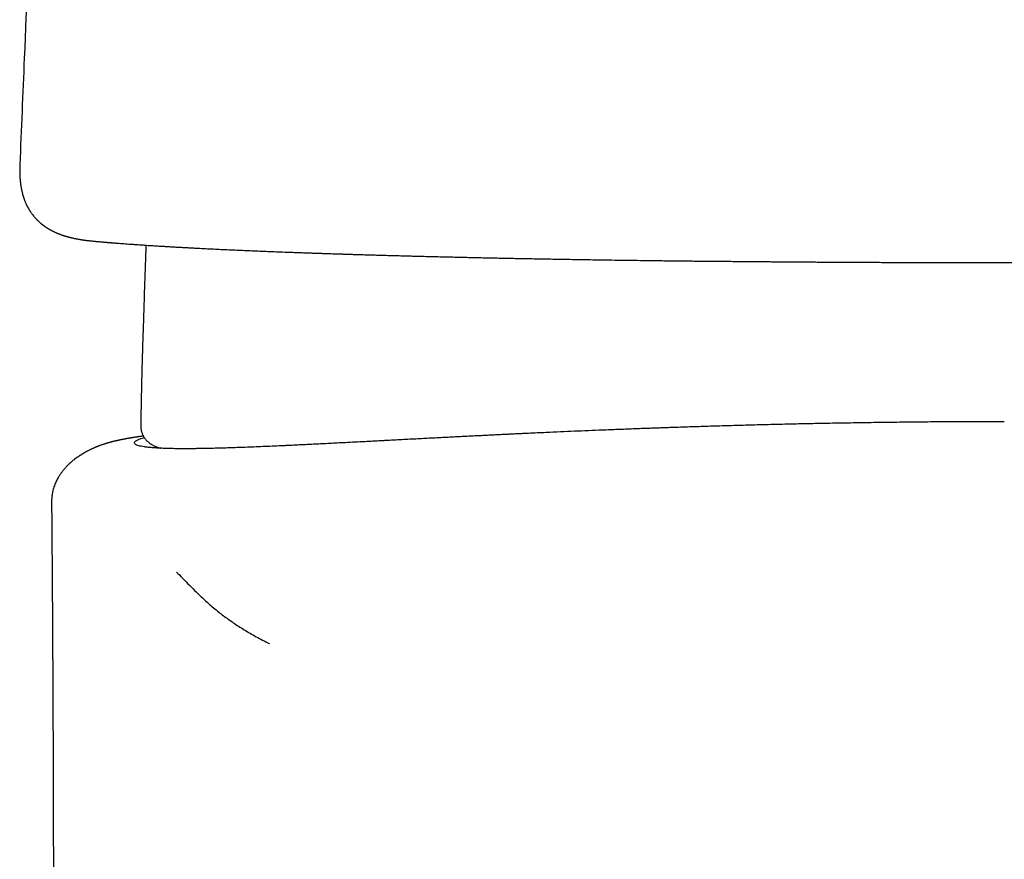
# Model space of a CAD drawing. Header units: millimetres. Extents: x 8 to 663, y 12 to 489.
# Tile 29 of 44: x 321 to 346, y 426 to 447. Entities that reach past the tile are written whole.
import ezdxf

# ---------------------------------------------------------------- set-up
doc = ezdxf.new("R2010")
doc.units = ezdxf.units.MM

msp = doc.modelspace()

# ---------------------------------------------------------------- linework, layer by layer
at = {"color": 7, "linetype": 'Continuous', "lineweight": 30}
msp.add_line((321.136, 443.188), (321.136, 443.186), dxfattribs=at)
for points, knots in [([(321.988, 461.725), (321.926, 460.498), (321.797, 457.921), (321.61, 453.993), (321.425, 449.941), (321.267, 446.339), (321.174, 444.088), (321.137, 443.188)], [0, 0, 0, 0, 0.19859, 0.417164, 0.635736, 0.854306, 1, 1, 1, 1]), ([(321.136, 443.188), (321.136, 443.178), (321.135, 443.159), (321.135, 443.133), (321.134, 443.11), (321.134, 443.091), (321.134, 443.075), (321.133, 443.058), (321.133, 443.039), (321.134, 443.019), (321.134, 442.997), (321.134, 442.971), (321.135, 442.942), (321.137, 442.912), (321.138, 442.883), (321.14, 442.854), (321.142, 442.825), (321.144, 442.797), (321.147, 442.775), (321.148, 442.759), (321.15, 442.747), (321.151, 442.734), (321.153, 442.72), (321.155, 442.704), (321.157, 442.688), (321.16, 442.668), (321.164, 442.644), (321.169, 442.613), (321.175, 442.581), (321.181, 442.552), (321.187, 442.524), (321.194, 442.494), (321.201, 442.466), (321.206, 442.445), (321.21, 442.432), (321.214, 442.42), (321.217, 442.408), (321.22, 442.398), (321.223, 442.387), (321.227, 442.376), (321.23, 442.365), (321.235, 442.351), (321.239, 442.338), (321.245, 442.323), (321.251, 442.306), (321.259, 442.283), (321.269, 442.258), (321.28, 442.231), (321.291, 442.207), (321.301, 442.185), (321.312, 442.163), (321.321, 442.145), (321.328, 442.131), (321.334, 442.12), (321.339, 442.11), (321.344, 442.101), (321.349, 442.093), (321.353, 442.085), (321.359, 442.075), (321.365, 442.064), (321.372, 442.052), (321.38, 442.04), (321.388, 442.028), (321.395, 442.016), (321.407, 441.998), (321.425, 441.972), (321.451, 441.936), (321.48, 441.899), (321.509, 441.863), (321.537, 441.832), (321.558, 441.81), (321.572, 441.796), (321.583, 441.785), (321.594, 441.774), (321.607, 441.762), (321.62, 441.75), (321.631, 441.739), (321.642, 441.73), (321.651, 441.722), (321.661, 441.713), (321.671, 441.705), (321.68, 441.698), (321.689, 441.691), (321.696, 441.685), (321.702, 441.68), (321.709, 441.675), (321.715, 441.67), (321.723, 441.664), (321.732, 441.657), (321.743, 441.648), (321.757, 441.638), (321.771, 441.629), (321.784, 441.62), (321.795, 441.612), (321.806, 441.605), (321.816, 441.599), (321.824, 441.594), (321.831, 441.589), (321.838, 441.584), (321.847, 441.579), (321.857, 441.573), (321.868, 441.566), (321.881, 441.558), (321.896, 441.55), (321.91, 441.542), (321.924, 441.535), (321.937, 441.528), (321.952, 441.52), (321.966, 441.512), (321.98, 441.505), (321.992, 441.5), (322.003, 441.494), (322.014, 441.489), (322.029, 441.482), (322.047, 441.474), (322.068, 441.465), (322.088, 441.457), (322.107, 441.449), (322.126, 441.441), (322.147, 441.433), (322.17, 441.424), (322.196, 441.415), (322.222, 441.406), (322.246, 441.398), (322.267, 441.391), (322.288, 441.385), (322.31, 441.378), (322.333, 441.372), (322.355, 441.365), (322.377, 441.359), (322.397, 441.354), (322.415, 441.349), (322.433, 441.345), (322.451, 441.341), (322.473, 441.336), (322.498, 441.33), (322.527, 441.324), (322.559, 441.317), (322.592, 441.311), (322.625, 441.305), (322.656, 441.3), (322.681, 441.296), (322.699, 441.293), (322.713, 441.291), (322.726, 441.289), (322.742, 441.287), (322.76, 441.284), (322.782, 441.281), (322.808, 441.278), (322.836, 441.274), (322.868, 441.27), (322.904, 441.267), (322.929, 441.264), (322.942, 441.263)], [0, 0, 0, 0, 0.008366, 0.015901, 0.022605, 0.028479, 0.033522, 0.038081, 0.044919, 0.051358, 0.057408, 0.065826, 0.07511, 0.084614, 0.093693, 0.102701, 0.112158, 0.12157, 0.129892, 0.133299, 0.137043, 0.141297, 0.146062, 0.151338, 0.156907, 0.161947, 0.171194, 0.180697, 0.19235, 0.202939, 0.210351, 0.220892, 0.233381, 0.238675, 0.243204, 0.247175, 0.251044, 0.254827, 0.258525, 0.262097, 0.266196, 0.270845, 0.275896, 0.280465, 0.28713, 0.294305, 0.304154, 0.314635, 0.323376, 0.331134, 0.339178, 0.347433, 0.351635, 0.355806, 0.359607, 0.362987, 0.365948, 0.369028, 0.372845, 0.376992, 0.381761, 0.386971, 0.391868, 0.396371, 0.400478, 0.414159, 0.428857, 0.44572, 0.461701, 0.476306, 0.488116, 0.492591, 0.497592, 0.503125, 0.509188, 0.515586, 0.521031, 0.525446, 0.529462, 0.534514, 0.538489, 0.542785, 0.546639, 0.549951, 0.552722, 0.554952, 0.557942, 0.561243, 0.56488, 0.569994, 0.575894, 0.582809, 0.587358, 0.59226, 0.596967, 0.6009, 0.604118, 0.606737, 0.609753, 0.613299, 0.617374, 0.621978, 0.626796, 0.633353, 0.63918, 0.644278, 0.649305, 0.654975, 0.661229, 0.666658, 0.671249, 0.675133, 0.679316, 0.684007, 0.691921, 0.700012, 0.707629, 0.714836, 0.721944, 0.728995, 0.73797, 0.747811, 0.757734, 0.766686, 0.773432, 0.780818, 0.788862, 0.797025, 0.805137, 0.812953, 0.820026, 0.826288, 0.832239, 0.838583, 0.845327, 0.854492, 0.864436, 0.875218, 0.886811, 0.898086, 0.908434, 0.917912, 0.922454, 0.926777, 0.930918, 0.935839, 0.941961, 0.949285, 0.95729, 0.966363, 0.976506, 0.987718, 1, 1, 1, 1]), ([(322.941, 441.263), (322.958, 441.261), (322.991, 441.258), (323.039, 441.253), (323.084, 441.249), (323.127, 441.245), (323.166, 441.242), (323.202, 441.239), (323.235, 441.236), (323.264, 441.233), (323.289, 441.231), (323.311, 441.229), (323.329, 441.228), (323.344, 441.226), (323.356, 441.225), (323.366, 441.225), (323.374, 441.224), (323.381, 441.223), (323.394, 441.222), (323.411, 441.221), (323.434, 441.219), (323.461, 441.217), (323.492, 441.214), (323.527, 441.211), (323.566, 441.208), (323.606, 441.205), (323.66, 441.201), (323.727, 441.196), (323.809, 441.19), (323.896, 441.183), (323.986, 441.177), (324.076, 441.171), (324.164, 441.165), (324.25, 441.159), (324.337, 441.153), (324.423, 441.147), (324.505, 441.142), (324.582, 441.137), (324.653, 441.133), (324.72, 441.129), (324.783, 441.125), (324.842, 441.122), (324.895, 441.119), (324.944, 441.116), (324.99, 441.113), (325.036, 441.11), (325.086, 441.108), (325.139, 441.105), (325.195, 441.102), (325.262, 441.098), (325.341, 441.094), (325.434, 441.089), (325.534, 441.083), (325.668, 441.076), (325.834, 441.068), (326.032, 441.058), (326.229, 441.049), (326.426, 441.04), (326.621, 441.031), (326.815, 441.023), (327.01, 441.014), (327.209, 441.006), (327.413, 440.998), (327.623, 440.99), (327.809, 440.982), (327.971, 440.976), (328.107, 440.971), (328.242, 440.966), (328.374, 440.962), (328.501, 440.957), (328.622, 440.953), (328.738, 440.949), (328.85, 440.945), (328.952, 440.942), (329.044, 440.939), (329.128, 440.936), (329.211, 440.934), (329.297, 440.931), (329.388, 440.928), (329.49, 440.925), (329.605, 440.921), (329.732, 440.917), (329.868, 440.913), (330.011, 440.909), (330.163, 440.905), (330.322, 440.9), (330.49, 440.896), (330.653, 440.891), (330.81, 440.887), (330.959, 440.883), (331.109, 440.879), (331.278, 440.875), (331.461, 440.87), (331.659, 440.865), (331.852, 440.861), (332.041, 440.856), (332.225, 440.852), (332.401, 440.848), (332.569, 440.844), (332.728, 440.841), (332.882, 440.837), (333.032, 440.834), (333.188, 440.831), (333.354, 440.828), (333.534, 440.824), (333.717, 440.82), (333.904, 440.817), (334.097, 440.813), (334.295, 440.81), (334.51, 440.806), (334.742, 440.802), (334.991, 440.797), (335.244, 440.793), (335.502, 440.789), (335.763, 440.785), (336.045, 440.781), (336.347, 440.776), (336.671, 440.772), (337.001, 440.768), (337.283, 440.764), (337.515, 440.761), (337.694, 440.759), (337.876, 440.757), (338.059, 440.755), (338.244, 440.753), (338.428, 440.752), (338.615, 440.75), (338.801, 440.748), (338.987, 440.747), (339.166, 440.745), (339.338, 440.744), (339.495, 440.742), (339.637, 440.741), (339.765, 440.74), (339.888, 440.739), (340.006, 440.738), (340.119, 440.737), (340.223, 440.736), (340.322, 440.736), (340.419, 440.735), (340.524, 440.734), (340.636, 440.733), (340.755, 440.732), (340.886, 440.731), (341.028, 440.73), (341.183, 440.729), (341.346, 440.728), (341.518, 440.727), (341.698, 440.726), (341.887, 440.725), (342.079, 440.724), (342.273, 440.723), (342.469, 440.722), (342.673, 440.721), (342.884, 440.72), (343.102, 440.72), (343.327, 440.719), (343.56, 440.718), (343.8, 440.718), (344.048, 440.717), (344.303, 440.716), (344.566, 440.716), (344.831, 440.716), (345.098, 440.716), (345.367, 440.715), (345.642, 440.715), (345.863, 440.715), (345.993, 440.716), (346.029, 440.716)], [0, 0, 0, 0, 0.004922, 0.0095142, 0.0137777, 0.0177135, 0.0213223, 0.0245492, 0.0274621, 0.0300614, 0.0323477, 0.0342095, 0.0357959, 0.0371073, 0.0381439, 0.0389057, 0.0395238, 0.0401976, 0.0409291, 0.0426491, 0.0446224, 0.0468488, 0.0495149, 0.0524709, 0.0557005, 0.0590408, 0.0624497, 0.0687076, 0.0751839, 0.0818788, 0.0887923, 0.0959246, 0.1020354, 0.1082985, 0.1146219, 0.1206516, 0.1263532, 0.1317272, 0.1364941, 0.1409703, 0.1451557, 0.1490505, 0.1526547, 0.1556791, 0.1585282, 0.1615141, 0.1646777, 0.1680193, 0.171539, 0.175237, 0.180613, 0.186327, 0.1923797, 0.1987719, 0.210439, 0.2218776, 0.2330873, 0.2440693, 0.2546896, 0.2650858, 0.2753704, 0.2857626, 0.2962593, 0.306851, 0.31753, 0.3241553, 0.3308175, 0.3374198, 0.3437659, 0.349851, 0.3555742, 0.3610472, 0.3662704, 0.3712445, 0.3752698, 0.3791163, 0.382854, 0.3867768, 0.3909171, 0.3952751, 0.4006907, 0.4064089, 0.4124298, 0.4187539, 0.4253814, 0.4323132, 0.4395497, 0.4470918, 0.4532329, 0.4595638, 0.4659562, 0.4722201, 0.480617, 0.4887685, 0.4966747, 0.5043372, 0.5117592, 0.5189371, 0.5254784, 0.5317975, 0.5378923, 0.5437613, 0.5494031, 0.556286, 0.5631817, 0.5702326, 0.5774376, 0.5847969, 0.5923104, 0.5999783, 0.6091197, 0.618448, 0.6278737, 0.6373888, 0.6469947, 0.6566923, 0.6682413, 0.6799233, 0.6917847, 0.7038475, 0.7101807, 0.7165696, 0.7230147, 0.7295166, 0.736076, 0.7426273, 0.7489814, 0.7557294, 0.7622242, 0.7684653, 0.7744524, 0.7801852, 0.7847679, 0.7891734, 0.7934013, 0.7974515, 0.8013236, 0.8050443, 0.8081359, 0.8114709, 0.8150485, 0.8188675, 0.8229275, 0.8272286, 0.8321952, 0.8374479, 0.8429863, 0.8488098, 0.8549178, 0.8613094, 0.8679838, 0.8743495, 0.8809525, 0.8877941, 0.8948746, 0.9021945, 0.9097541, 0.9175541, 0.9255953, 0.9338785, 0.9424048, 0.9511753, 0.9601915, 0.9689187, 0.9778672, 0.9870384, 0.9964342, 1, 1, 1, 1]), ([(324.326, 441.154), (324.326, 441.137), (324.324, 441.067), (324.32, 440.953), (324.317, 440.845), (324.315, 440.791), (324.314, 440.78)], [0, 0, 0, 0, 0.13462, 0.559823, 0.919648, 1, 1, 1, 1]), ([(346.029, 440.716), (346.127, 440.716), (346.321, 440.716), (346.608, 440.716), (346.887, 440.717), (347.16, 440.717), (347.425, 440.718), (347.683, 440.719), (347.933, 440.72), (348.18, 440.72), (348.423, 440.721), (348.662, 440.722), (348.893, 440.724), (349.117, 440.725), (349.332, 440.726), (349.546, 440.727), (349.757, 440.728), (349.965, 440.73), (350.165, 440.731), (350.355, 440.732), (350.536, 440.734), (350.708, 440.735), (350.866, 440.736), (351.012, 440.737), (351.145, 440.738), (351.271, 440.739), (351.389, 440.741), (351.499, 440.742), (351.6, 440.742), (351.693, 440.743), (351.777, 440.744), (351.856, 440.745), (351.932, 440.746), (352.016, 440.746), (352.112, 440.747), (352.22, 440.749), (352.347, 440.75), (352.492, 440.751), (352.657, 440.753), (352.831, 440.755), (353.005, 440.756), (353.179, 440.758), (353.353, 440.76), (353.533, 440.762), (353.718, 440.764), (353.91, 440.767), (354.107, 440.769), (354.308, 440.771), (354.6, 440.775), (354.978, 440.78), (355.44, 440.787), (355.898, 440.794), (356.354, 440.801), (356.754, 440.808), (357.1, 440.814), (357.394, 440.819), (357.685, 440.825), (357.973, 440.831), (358.255, 440.836), (358.529, 440.842), (358.796, 440.848), (359.054, 440.854), (359.305, 440.859), (359.548, 440.865), (359.783, 440.871), (360.005, 440.876), (360.216, 440.881), (360.416, 440.887), (360.613, 440.892), (360.809, 440.897), (361.017, 440.903), (361.236, 440.909), (361.467, 440.915), (361.701, 440.922), (361.899, 440.928), (362.061, 440.933), (362.184, 440.937), (362.304, 440.94), (362.418, 440.944), (362.526, 440.948), (362.624, 440.951), (362.713, 440.954), (362.792, 440.956), (362.867, 440.959), (362.938, 440.961), (363.006, 440.963), (363.072, 440.966), (363.144, 440.968), (363.222, 440.971), (363.307, 440.974), (363.397, 440.977), (363.492, 440.98), (363.588, 440.984), (363.685, 440.987), (363.783, 440.991), (363.885, 440.995), (363.988, 440.999), (364.091, 441.003), (364.192, 441.007), (364.319, 441.012), (364.471, 441.018), (364.645, 441.025), (364.818, 441.032), (364.99, 441.039), (365.161, 441.047), (365.328, 441.054), (365.494, 441.062), (365.661, 441.069), (365.829, 441.077), (365.999, 441.086), (366.168, 441.094), (366.31, 441.102), (366.425, 441.108), (366.511, 441.112), (366.593, 441.117), (366.671, 441.121), (366.745, 441.125), (366.811, 441.129), (366.871, 441.132), (366.924, 441.135), (366.975, 441.138), (367.023, 441.141), (367.068, 441.143), (367.111, 441.146), (367.156, 441.149), (367.205, 441.152), (367.259, 441.155), (367.316, 441.158), (367.377, 441.162), (367.442, 441.166), (367.511, 441.171), (367.584, 441.175), (367.66, 441.18), (367.739, 441.185), (367.819, 441.191), (367.898, 441.196), (367.984, 441.202), (368.076, 441.209), (368.172, 441.216), (368.263, 441.223), (368.336, 441.228), (368.392, 441.233), (368.433, 441.236), (368.473, 441.239), (368.512, 441.242), (368.548, 441.245), (368.581, 441.248), (368.61, 441.25), (368.636, 441.252), (368.656, 441.254), (368.67, 441.255), (368.68, 441.256), (368.688, 441.257), (368.697, 441.257), (368.706, 441.258), (368.718, 441.259), (368.734, 441.261), (368.753, 441.262), (368.775, 441.264), (368.801, 441.267), (368.831, 441.269), (368.864, 441.272), (368.9, 441.275), (368.939, 441.279), (368.981, 441.283), (369.025, 441.287), (369.072, 441.291), (369.104, 441.295), (369.121, 441.296)], [0, 0, 0, 0, 0.0098095, 0.0193734, 0.0286938, 0.0377725, 0.0466112, 0.0552114, 0.0635743, 0.0717011, 0.0799628, 0.0879674, 0.0957159, 0.1032088, 0.1104467, 0.11743, 0.1247583, 0.1317853, 0.1385121, 0.1449376, 0.1510609, 0.1568811, 0.1623976, 0.1671871, 0.1717205, 0.1759976, 0.180018, 0.1837817, 0.1872884, 0.190406, 0.1932861, 0.195929, 0.1984517, 0.2010628, 0.2046217, 0.2083387, 0.2122136, 0.2176501, 0.2233689, 0.2293694, 0.2356514, 0.2414976, 0.2475676, 0.2538612, 0.2603782, 0.2671186, 0.2740823, 0.2812685, 0.2885484, 0.3051558, 0.3217749, 0.3384131, 0.3550778, 0.3717765, 0.3827322, 0.393708, 0.4047059, 0.4156827, 0.42646, 0.4370201, 0.4473605, 0.4574725, 0.4673492, 0.4769844, 0.4863729, 0.4955103, 0.5038929, 0.5120558, 0.5200568, 0.5281834, 0.5364775, 0.5460855, 0.5559104, 0.5659532, 0.5762153, 0.5816787, 0.587179, 0.5924999, 0.5975899, 0.6024492, 0.6070778, 0.6108617, 0.6144761, 0.6179213, 0.621197, 0.6243034, 0.627323, 0.6305229, 0.6342746, 0.6382694, 0.6425077, 0.6469899, 0.6517163, 0.6562253, 0.6609371, 0.6658519, 0.670915, 0.6759489, 0.6809404, 0.6858897, 0.6948569, 0.7036884, 0.7123783, 0.7215255, 0.7304977, 0.7393373, 0.7483058, 0.7574394, 0.7668539, 0.7764376, 0.7861911, 0.7961153, 0.8013822, 0.8065843, 0.8115669, 0.8163294, 0.8208724, 0.8251962, 0.828728, 0.8320991, 0.8353097, 0.8383598, 0.8412496, 0.8439791, 0.8467342, 0.8500147, 0.8535571, 0.8573614, 0.8614276, 0.8657559, 0.8705027, 0.8755294, 0.8808364, 0.886424, 0.8922605, 0.8980417, 0.9036927, 0.9112505, 0.9185628, 0.9256296, 0.9324511, 0.9358296, 0.9391445, 0.9423958, 0.9455834, 0.9486236, 0.9513488, 0.9538143, 0.95602, 0.9579657, 0.9588562, 0.9596792, 0.9604347, 0.9611227, 0.9618636, 0.9628953, 0.9642368, 0.9658885, 0.9678505, 0.9701673, 0.9728067, 0.975769, 0.9790548, 0.9826647, 0.9865264, 0.9907022, 0.9951931, 1, 1, 1, 1]), ([(324.314, 440.78), (324.303, 440.469), (324.284, 439.92), (324.259, 439.165), (324.239, 438.535), (324.223, 437.972), (324.211, 437.456), (324.201, 437), (324.197, 436.715), (324.195, 436.59)], [0, 0, 0, 0, 0.222887, 0.392941, 0.541012, 0.673991, 0.796106, 0.910022, 1, 1, 1, 1]), ([(346.039, 436.689), (345.869, 436.689), (345.528, 436.689), (345.014, 436.687), (344.496, 436.684), (343.974, 436.68), (343.453, 436.674), (342.932, 436.668), (342.412, 436.66), (341.89, 436.651), (341.385, 436.642), (340.898, 436.632), (340.429, 436.621), (339.959, 436.61), (339.489, 436.597), (339.019, 436.584), (338.55, 436.57), (338.081, 436.555), (337.748, 436.544), (337.549, 436.537), (337.482, 436.535), (337.415, 436.533), (337.348, 436.53), (337.281, 436.528), (337.214, 436.525), (337.146, 436.523), (337.03, 436.519), (336.864, 436.513), (336.592, 436.502), (336.26, 436.49), (335.883, 436.475), (335.518, 436.46), (335.163, 436.445), (334.807, 436.429), (334.494, 436.415), (334.225, 436.403), (334.066, 436.396), (333.975, 436.392), (333.95, 436.39), (333.925, 436.389), (333.9, 436.388), (333.875, 436.387), (333.851, 436.386), (333.831, 436.385), (333.798, 436.383), (333.748, 436.381), (333.675, 436.378), (333.595, 436.374), (333.509, 436.37), (333.409, 436.365), (333.296, 436.359), (333.168, 436.353), (333.032, 436.346), (332.887, 436.339), (332.733, 436.331), (332.574, 436.323), (332.409, 436.315), (332.238, 436.306), (332.061, 436.297), (331.877, 436.288), (331.686, 436.278), (331.493, 436.268), (331.298, 436.258), (331.102, 436.248), (330.901, 436.237), (330.696, 436.227), (330.549, 436.219), (330.46, 436.214), (330.432, 436.213), (330.404, 436.211), (330.376, 436.21), (330.348, 436.208), (330.32, 436.207), (330.292, 436.205), (330.217, 436.202), (330.101, 436.195), (329.947, 436.187), (329.766, 436.178), (329.556, 436.167), (329.328, 436.155), (329.119, 436.145), (328.927, 436.135), (328.744, 436.126), (328.569, 436.117), (328.403, 436.109), (328.244, 436.101), (328.094, 436.094), (327.983, 436.088), (327.909, 436.085), (327.869, 436.083), (327.829, 436.081), (327.79, 436.079), (327.746, 436.077), (327.634, 436.072), (327.457, 436.064), (327.225, 436.055), (327.001, 436.046), (326.787, 436.038), (326.584, 436.03), (326.392, 436.024), (326.21, 436.019), (326.039, 436.014), (325.877, 436.011), (325.757, 436.009), (325.676, 436.007), (325.63, 436.007), (325.584, 436.006), (325.539, 436.006), (325.494, 436.005), (325.451, 436.005), (325.382, 436.005), (325.292, 436.005), (325.175, 436.005), (325.057, 436.006), (324.94, 436.008), (324.818, 436.012), (324.693, 436.017), (324.57, 436.023), (324.46, 436.032), (324.362, 436.042), (324.276, 436.053), (324.204, 436.066), (324.144, 436.081), (324.098, 436.097), (324.065, 436.114), (324.044, 436.133), (324.039, 436.148), (324.039, 436.157), (324.04, 436.16), (324.04, 436.163), (324.041, 436.167), (324.042, 436.17), (324.046, 436.177), (324.053, 436.187), (324.069, 436.201), (324.09, 436.215), (324.119, 436.23), (324.155, 436.245), (324.204, 436.262), (324.247, 436.276), (324.281, 436.284), (324.286, 436.285)], [0, 0, 0, 0, 0.013467, 0.027047, 0.040741, 0.054548, 0.068469, 0.082251, 0.096144, 0.110146, 0.124258, 0.136952, 0.149733, 0.162602, 0.175559, 0.188604, 0.201737, 0.214959, 0.228269, 0.230175, 0.232088, 0.234009, 0.235937, 0.237872, 0.239814, 0.241763, 0.24372, 0.249915, 0.256181, 0.267546, 0.279137, 0.289676, 0.300396, 0.311295, 0.322373, 0.329414, 0.336525, 0.337312, 0.338099, 0.338887, 0.339677, 0.340467, 0.341257, 0.342009, 0.342324, 0.344423, 0.346767, 0.349328, 0.352106, 0.3551, 0.358947, 0.363101, 0.367562, 0.37233, 0.377405, 0.382786, 0.388266, 0.394031, 0.400081, 0.406416, 0.413037, 0.419943, 0.426716, 0.433743, 0.441023, 0.448557, 0.456344, 0.45741, 0.458473, 0.459533, 0.46059, 0.461644, 0.462695, 0.463744, 0.464789, 0.471293, 0.477002, 0.482619, 0.49242, 0.501927, 0.510166, 0.518172, 0.525942, 0.533479, 0.54078, 0.547848, 0.55468, 0.561279, 0.56317, 0.565041, 0.566891, 0.568722, 0.570676, 0.573144, 0.584689, 0.596462, 0.608079, 0.619541, 0.630847, 0.641998, 0.652798, 0.663448, 0.673948, 0.684299, 0.687563, 0.690825, 0.694085, 0.697344, 0.700601, 0.703856, 0.70711, 0.716047, 0.724972, 0.735578, 0.746166, 0.756735, 0.77086, 0.784952, 0.79901, 0.813035, 0.827311, 0.841553, 0.85576, 0.869933, 0.884072, 0.898177, 0.912247, 0.914362, 0.916474, 0.918584, 0.920692, 0.922798, 0.924902, 0.934794, 0.943589, 0.952347, 0.962728, 0.973058, 0.983338, 0.997026, 1, 1, 1, 1]), ([(324.195, 436.59), (324.195, 436.587), (324.195, 436.573), (324.196, 436.547), (324.199, 436.512), (324.205, 436.478), (324.213, 436.445), (324.223, 436.413), (324.234, 436.383), (324.247, 436.354), (324.261, 436.326), (324.276, 436.301), (324.292, 436.277), (324.309, 436.254), (324.326, 436.233), (324.344, 436.213), (324.362, 436.195), (324.381, 436.178), (324.4, 436.162), (324.419, 436.146), (324.439, 436.132), (324.46, 436.119), (324.481, 436.106), (324.503, 436.093), (324.526, 436.081), (324.551, 436.069), (324.579, 436.058), (324.609, 436.046), (324.645, 436.033), (324.674, 436.023), (324.692, 436.018), (324.696, 436.017)], [0, 0, 0, 0, 0.004975, 0.028041, 0.051043, 0.074001, 0.096942, 0.119899, 0.142918, 0.166057, 0.189388, 0.212998, 0.236991, 0.26149, 0.286633, 0.31258, 0.33951, 0.367629, 0.397174, 0.428415, 0.461673, 0.497332, 0.535856, 0.577829, 0.624, 0.675369, 0.733321, 0.79988, 0.878143, 0.972896, 1, 1, 1, 1]), ([(324.263, 436.324), (324.258, 436.324), (324.243, 436.322), (324.219, 436.318), (324.19, 436.314), (324.161, 436.31), (324.131, 436.306), (324.101, 436.301), (324.069, 436.296), (324.035, 436.291), (323.998, 436.285), (323.967, 436.28), (323.943, 436.276), (323.928, 436.274), (323.914, 436.271), (323.901, 436.269), (323.889, 436.267), (323.876, 436.265), (323.862, 436.262), (323.847, 436.26), (323.83, 436.257), (323.813, 436.254), (323.794, 436.25), (323.776, 436.247), (323.759, 436.244), (323.742, 436.24), (323.724, 436.237), (323.705, 436.233), (323.687, 436.229), (323.671, 436.226), (323.654, 436.222), (323.637, 436.219), (323.621, 436.215), (323.605, 436.212), (323.589, 436.208), (323.572, 436.204), (323.553, 436.2), (323.534, 436.195), (323.514, 436.191), (323.494, 436.186), (323.475, 436.181), (323.455, 436.176), (323.435, 436.17), (323.413, 436.164), (323.39, 436.158), (323.365, 436.151), (323.34, 436.143), (323.314, 436.136), (323.288, 436.127), (323.261, 436.119), (323.235, 436.11), (323.209, 436.101), (323.185, 436.092), (323.161, 436.083), (323.138, 436.075), (323.119, 436.067), (323.101, 436.06), (323.085, 436.054), (323.07, 436.048), (323.054, 436.041), (323.036, 436.034), (323.019, 436.026), (323, 436.018), (322.981, 436.009), (322.961, 436), (322.942, 435.992), (322.925, 435.983), (322.904, 435.973), (322.881, 435.962), (322.856, 435.949), (322.835, 435.938), (322.82, 435.93), (322.809, 435.924), (322.801, 435.92), (322.793, 435.915), (322.783, 435.91), (322.773, 435.904), (322.762, 435.897), (322.747, 435.889), (322.73, 435.879), (322.711, 435.867), (322.693, 435.856), (322.677, 435.846), (322.662, 435.836), (322.648, 435.827), (322.632, 435.816), (322.612, 435.803), (322.59, 435.788), (322.561, 435.767), (322.518, 435.735), (322.47, 435.696), (322.42, 435.653), (322.369, 435.606), (322.317, 435.554), (322.264, 435.494), (322.226, 435.448), (322.195, 435.408), (322.173, 435.376), (322.151, 435.344), (322.128, 435.309), (322.104, 435.268), (322.08, 435.223), (322.056, 435.176), (322.033, 435.124), (322.011, 435.068), (321.991, 435.008), (321.978, 434.96), (321.969, 434.925), (321.964, 434.901), (321.96, 434.878), (321.956, 434.855), (321.952, 434.831), (321.948, 434.806), (321.945, 434.774), (321.942, 434.737), (321.94, 434.695), (321.94, 434.664), (321.94, 434.648)], [0, 0, 0, 0, 0.006293, 0.020665, 0.034196, 0.047798, 0.062292, 0.077674, 0.093326, 0.108779, 0.128924, 0.149472, 0.157716, 0.165816, 0.173189, 0.179808, 0.186119, 0.192555, 0.199809, 0.207881, 0.216773, 0.226058, 0.236412, 0.246097, 0.255123, 0.264187, 0.273921, 0.284114, 0.29391, 0.302931, 0.31143, 0.320288, 0.329581, 0.337316, 0.345754, 0.354903, 0.364719, 0.37416, 0.385293, 0.395061, 0.404311, 0.414075, 0.423842, 0.43427, 0.445256, 0.456215, 0.467438, 0.47859, 0.48968, 0.500715, 0.512147, 0.521744, 0.531596, 0.541203, 0.549951, 0.557495, 0.563484, 0.56939, 0.57523, 0.581089, 0.587058, 0.593954, 0.600181, 0.607125, 0.61421, 0.620803, 0.626903, 0.632505, 0.642002, 0.650463, 0.657595, 0.663302, 0.665616, 0.668159, 0.670933, 0.673939, 0.677177, 0.680755, 0.685296, 0.690908, 0.697262, 0.703128, 0.708387, 0.713036, 0.717106, 0.721067, 0.728433, 0.735484, 0.741643, 0.755039, 0.773335, 0.786663, 0.79949, 0.818091, 0.833013, 0.847029, 0.854493, 0.862531, 0.869416, 0.876925, 0.885683, 0.895558, 0.905262, 0.914505, 0.926102, 0.93688, 0.94761, 0.951731, 0.955906, 0.960136, 0.964475, 0.968097, 0.972614, 0.978041, 0.984398, 0.991708, 1, 1, 1, 1]), ([(321.94, 434.649), (321.94, 434.571), (321.942, 434.418), (321.944, 434.193), (321.946, 433.977), (321.947, 433.77), (321.949, 433.572), (321.95, 433.383), (321.952, 433.208), (321.953, 433.046), (321.954, 432.897), (321.955, 432.755), (321.956, 432.622), (321.957, 432.496), (321.957, 432.375), (321.958, 432.258), (321.959, 432.148), (321.96, 432.046), (321.96, 431.954), (321.961, 431.871), (321.961, 431.798), (321.962, 431.725), (321.962, 431.652), (321.962, 431.574), (321.963, 431.497), (321.963, 431.433), (321.964, 431.382), (321.964, 431.346), (321.964, 431.314), (321.964, 431.287), (321.964, 431.266), (321.964, 431.248), (321.965, 431.228), (321.965, 431.199), (321.965, 431.16), (321.965, 431.11), (321.965, 431.052), (321.966, 430.986), (321.966, 430.911), (321.967, 430.828), (321.967, 430.738), (321.968, 430.642), (321.968, 430.543), (321.969, 430.439), (321.969, 430.32), (321.97, 430.185), (321.971, 430.031), (321.971, 429.901), (321.972, 429.795), (321.972, 429.717), (321.973, 429.642), (321.973, 429.575), (321.973, 429.52), (321.973, 429.476), (321.973, 429.443), (321.974, 429.417), (321.974, 429.395), (321.974, 429.375), (321.974, 429.351), (321.974, 429.32), (321.974, 429.28), (321.974, 429.232), (321.975, 429.178), (321.975, 429.119), (321.975, 429.055), (321.975, 428.988), (321.976, 428.921), (321.976, 428.856), (321.976, 428.791), (321.976, 428.693), (321.977, 428.563), (321.977, 428.417), (321.978, 428.294), (321.978, 428.191), (321.979, 428.093), (321.979, 428.003), (321.979, 427.927), (321.979, 427.865), (321.98, 427.816), (321.98, 427.77), (321.98, 427.734), (321.98, 427.707), (321.98, 427.687), (321.98, 427.665), (321.98, 427.637), (321.98, 427.604), (321.98, 427.567), (321.98, 427.526), (321.981, 427.482), (321.981, 427.437), (321.981, 427.395), (321.981, 427.337), (321.981, 427.267), (321.981, 427.192), (321.982, 427.128), (321.982, 427.07), (321.982, 427.021), (321.982, 426.981), (321.982, 426.953), (321.982, 426.929), (321.982, 426.911), (321.982, 426.897), (321.982, 426.882), (321.982, 426.861), (321.982, 426.834), (321.982, 426.8), (321.983, 426.759), (321.983, 426.712), (321.983, 426.659), (321.983, 426.601), (321.983, 426.539), (321.983, 426.481), (321.983, 426.428), (321.984, 426.38), (321.984, 426.331), (321.984, 426.28), (321.984, 426.228), (321.984, 426.184), (321.984, 426.151), (321.984, 426.132), (321.984, 426.118), (321.984, 426.107), (321.984, 426.097), (321.984, 426.084), (321.984, 426.066), (321.984, 426.043), (321.984, 426.014), (321.984, 425.98), (321.985, 425.927), (321.985, 425.858), (321.985, 425.777), (321.985, 425.703), (321.985, 425.635), (321.985, 425.57), (321.985, 425.516), (321.985, 425.472), (321.986, 425.44), (321.986, 425.409), (321.986, 425.382), (321.986, 425.362), (321.986, 425.346), (321.986, 425.33), (321.986, 425.31), (321.986, 425.285), (321.986, 425.255), (321.986, 425.219), (321.986, 425.179), (321.986, 425.064), (321.986, 424.945), (321.987, 424.823), (321.987, 424.773), (321.987, 424.727), (321.987, 424.688), (321.987, 424.659), (321.987, 424.638), (321.987, 424.623), (321.987, 424.606), (321.987, 424.585), (321.987, 424.544), (321.987, 424.485), (321.987, 424.411), (321.987, 424.337), (321.987, 424.261), (321.987, 424.198), (321.987, 424.146), (321.987, 424.108), (321.988, 424.069), (321.988, 424.032), (321.988, 423.998), (321.988, 423.97), (321.988, 423.949), (321.988, 423.933), (321.988, 423.919), (321.988, 423.903), (321.988, 423.881), (321.988, 423.853), (321.988, 423.82), (321.988, 423.782), (321.988, 423.724), (321.988, 423.65), (321.988, 423.559), (321.988, 423.471), (321.988, 423.386), (321.988, 423.318), (321.988, 423.264), (321.988, 423.224), (321.988, 423.186), (321.988, 423.146), (321.988, 423.098), (321.988, 423.044), (321.988, 422.984), (321.988, 422.911), (321.988, 422.825), (321.989, 422.75), (321.989, 422.695), (321.989, 422.665), (321.989, 422.639), (321.989, 422.617), (321.989, 422.6), (321.989, 422.585), (321.989, 422.569), (321.989, 422.55), (321.989, 422.525), (321.989, 422.495), (321.989, 422.462), (321.989, 422.403), (321.989, 422.321), (321.989, 422.22), (321.989, 422.125), (321.989, 422.051), (321.989, 421.997), (321.989, 421.962), (321.989, 421.934), (321.989, 421.909), (321.989, 421.882), (321.989, 421.847), (321.989, 421.803), (321.989, 421.75), (321.989, 421.692), (321.989, 421.637), (321.989, 421.588), (321.989, 421.545), (321.989, 421.501), (321.989, 421.456), (321.989, 421.411), (321.989, 421.372), (321.989, 421.339), (321.989, 421.314), (321.989, 421.291), (321.989, 421.265), (321.989, 421.233), (321.989, 421.196), (321.989, 421.155), (321.989, 421.114), (321.989, 421.074), (321.989, 421.038), (321.988, 421.01), (321.988, 420.99), (321.988, 420.974), (321.988, 420.956), (321.988, 420.932), (321.988, 420.904), (321.988, 420.874), (321.988, 420.839), (321.988, 420.798), (321.988, 420.754), (321.988, 420.716), (321.988, 420.686), (321.988, 420.665), (321.988, 420.648), (321.988, 420.628), (321.988, 420.602), (321.988, 420.569), (321.988, 420.53), (321.988, 420.487), (321.988, 420.445), (321.988, 420.411), (321.988, 420.385), (321.988, 420.367), (321.988, 420.351), (321.988, 420.335), (321.988, 420.313), (321.988, 420.281), (321.988, 420.243), (321.988, 420.204), (321.988, 420.169), (321.988, 420.138), (321.988, 420.113), (321.988, 420.091), (321.988, 420.069), (321.988, 420.041), (321.988, 420.009), (321.988, 419.974), (321.988, 419.938), (321.988, 419.904), (321.988, 419.872), (321.988, 419.842), (321.988, 419.816), (321.988, 419.794), (321.988, 419.775), (321.988, 419.754), (321.988, 419.724), (321.987, 419.686), (321.987, 419.641), (321.987, 419.592), (321.987, 419.545), (321.987, 419.505), (321.987, 419.475), (321.987, 419.452), (321.987, 419.431), (321.987, 419.407), (321.987, 419.381), (321.987, 419.35), (321.987, 419.315), (321.987, 419.275), (321.987, 419.236), (321.987, 419.202), (321.987, 419.176), (321.987, 419.152), (321.987, 419.129), (321.987, 419.084), (321.987, 419.019), (321.987, 418.935), (321.986, 418.855), (321.986, 418.78), (321.986, 418.707), (321.986, 418.631), (321.986, 418.549), (321.986, 418.481), (321.986, 418.427), (321.986, 418.391), (321.986, 418.356), (321.986, 418.321), (321.986, 418.282), (321.985, 418.239), (321.985, 418.196), (321.985, 418.158), (321.985, 418.125), (321.985, 418.096), (321.985, 418.072), (321.985, 418.05), (321.985, 418.026), (321.985, 417.996), (321.985, 417.959), (321.985, 417.92), (321.985, 417.884), (321.985, 417.853), (321.985, 417.826), (321.985, 417.803), (321.985, 417.779), (321.985, 417.75), (321.984, 417.718), (321.984, 417.683), (321.984, 417.647), (321.984, 417.61), (321.984, 417.574), (321.984, 417.538), (321.984, 417.508), (321.984, 417.476), (321.984, 417.438), (321.984, 417.39), (321.984, 417.335), (321.984, 417.28), (321.983, 417.231), (321.983, 417.19), (321.983, 417.154), (321.983, 417.118), (321.983, 417.078), (321.983, 417.034), (321.983, 416.989), (321.983, 416.941), (321.983, 416.892), (321.983, 416.843), (321.982, 416.794), (321.982, 416.752), (321.982, 416.715), (321.982, 416.675), (321.982, 416.628), (321.982, 416.576), (321.982, 416.525), (321.982, 416.478), (321.982, 416.438), (321.981, 416.408), (321.981, 416.383), (321.981, 416.359), (321.981, 416.331), (321.981, 416.297), (321.981, 416.263), (321.981, 416.23), (321.981, 416.2), (321.981, 416.174), (321.981, 416.151), (321.981, 416.133), (321.981, 416.115), (321.981, 416.086), (321.98, 416.046), (321.98, 415.994), (321.98, 415.942), (321.98, 415.891), (321.98, 415.842), (321.98, 415.793), (321.98, 415.742), (321.979, 415.688), (321.979, 415.631), (321.979, 415.57), (321.979, 415.513), (321.979, 415.462), (321.979, 415.419), (321.979, 415.386), (321.978, 415.36), (321.978, 415.34), (321.978, 415.316), (321.978, 415.278), (321.978, 415.228), (321.978, 415.172), (321.978, 415.126), (321.978, 415.086), (321.977, 415.043), (321.977, 414.991), (321.977, 414.927), (321.977, 414.861), (321.977, 414.797), (321.976, 414.74), (321.976, 414.685), (321.976, 414.634), (321.976, 414.586), (321.976, 414.542), (321.976, 414.496), (321.975, 414.451), (321.975, 414.408), (321.975, 414.369), (321.975, 414.336), (321.975, 414.306), (321.975, 414.273), (321.975, 414.236), (321.975, 414.197), (321.974, 414.161), (321.974, 414.128), (321.974, 414.098), (321.974, 414.071), (321.974, 414.043), (321.974, 414.01), (321.974, 413.977), (321.974, 413.945), (321.974, 413.914), (321.973, 413.879), (321.973, 413.845), (321.973, 413.808), (321.973, 413.771), (321.973, 413.732), (321.973, 413.695), (321.973, 413.658), (321.972, 413.62), (321.972, 413.579), (321.972, 413.533), (321.972, 413.485), (321.972, 413.439), (321.972, 413.398), (321.971, 413.363), (321.971, 413.333), (321.971, 413.307), (321.971, 413.282), (321.971, 413.254), (321.971, 413.219), (321.971, 413.172), (321.97, 413.116), (321.97, 413.061), (321.97, 413.014), (321.97, 412.968), (321.97, 412.916), (321.969, 412.859), (321.969, 412.804), (321.969, 412.752), (321.969, 412.707), (321.969, 412.664), (321.969, 412.63), (321.968, 412.604), (321.968, 412.583), (321.968, 412.56), (321.968, 412.532), (321.968, 412.495), (321.968, 412.453), (321.968, 412.408), (321.968, 412.368), (321.967, 412.334), (321.967, 412.3), (321.967, 412.262), (321.967, 412.214), (321.967, 412.157), (321.966, 412.096), (321.966, 412.036), (321.966, 411.986), (321.966, 411.944), (321.966, 411.91), (321.966, 411.874), (321.965, 411.837), (321.965, 411.797), (321.965, 411.757), (321.965, 411.718), (321.965, 411.684), (321.965, 411.655), (321.965, 411.628), (321.964, 411.601), (321.964, 411.57), (321.964, 411.535), (321.964, 411.487), (321.964, 411.429), (321.963, 411.362), (321.963, 411.297), (321.963, 411.245), (321.963, 411.202), (321.963, 411.167), (321.962, 411.13), (321.962, 411.09), (321.962, 411.048), (321.962, 411.009), (321.962, 410.975), (321.962, 410.947), (321.962, 410.922), (321.962, 410.897), (321.961, 410.869), (321.961, 410.836), (321.961, 410.791), (321.961, 410.735), (321.961, 410.668), (321.96, 410.602), (321.96, 410.544), (321.96, 410.494), (321.96, 410.45), (321.96, 410.402), (321.959, 410.353), (321.959, 410.307), (321.959, 410.268), (321.959, 410.236), (321.959, 410.207), (321.959, 410.179), (321.959, 410.143), (321.958, 410.097), (321.958, 410.042), (321.958, 409.985), (321.958, 409.929), (321.957, 409.876), (321.957, 409.828), (321.957, 409.785), (321.957, 409.749), (321.957, 409.716), (321.957, 409.684), (321.957, 409.649), (321.956, 409.613), (321.956, 409.579), (321.956, 409.546), (321.956, 409.515), (321.956, 409.485), (321.956, 409.456), (321.956, 409.419), (321.956, 409.374), (321.955, 409.32), (321.955, 409.262), (321.955, 409.206), (321.955, 409.155), (321.955, 409.112), (321.954, 409.073), (321.954, 409.034), (321.954, 408.99), (321.954, 408.936), (321.954, 408.875), (321.954, 408.813), (321.953, 408.758), (321.953, 408.71), (321.953, 408.67), (321.953, 408.629), (321.953, 408.588), (321.953, 408.543), (321.952, 408.499), (321.952, 408.457), (321.952, 408.419), (321.952, 408.383), (321.952, 408.345), (321.952, 408.302), (321.952, 408.252), (321.951, 408.197), (321.951, 408.14), (321.951, 408.085), (321.951, 408.034), (321.951, 407.987), (321.951, 407.945), (321.95, 407.905), (321.95, 407.865), (321.95, 407.82), (321.95, 407.772), (321.95, 407.721), (321.95, 407.665), (321.949, 407.606), (321.949, 407.546), (321.949, 407.487), (321.949, 407.43), (321.949, 407.37), (321.949, 407.284), (321.948, 407.171), (321.948, 407.035), (321.947, 406.901), (321.947, 406.773), (321.947, 406.646), (321.946, 406.52), (321.946, 406.417), (321.946, 406.337), (321.946, 406.282), (321.946, 406.223), (321.946, 406.163), (321.945, 406.102), (321.945, 406.042), (321.945, 405.996), (321.945, 405.962), (321.945, 405.939), (321.945, 405.915), (321.945, 405.891), (321.945, 405.867), (321.945, 405.844), (321.945, 405.815), (321.945, 405.782), (321.945, 405.744), (321.945, 405.707), (321.944, 405.652), (321.944, 405.577), (321.944, 405.485), (321.944, 405.393), (321.944, 405.302), (321.944, 405.212), (321.943, 405.136), (321.943, 405.071), (321.943, 405.017), (321.943, 404.96), (321.943, 404.905), (321.943, 404.849), (321.943, 404.793), (321.943, 404.721), (321.943, 404.636), (321.943, 404.544), (321.942, 404.453), (321.942, 404.363), (321.942, 404.269), (321.942, 404.175), (321.942, 404.08), (321.942, 403.986), (321.942, 403.892), (321.942, 403.798), (321.942, 403.704), (321.942, 403.61), (321.941, 403.517), (321.941, 403.423), (321.941, 403.33), (321.941, 403.252), (321.941, 403.189), (321.941, 403.142), (321.941, 403.095), (321.941, 403.049), (321.941, 403.003), (321.941, 402.958), (321.941, 402.917), (321.941, 402.882), (321.941, 402.853), (321.941, 402.824), (321.941, 402.795), (321.941, 402.771), (321.941, 402.751), (321.941, 402.735), (321.941, 402.719), (321.941, 402.7), (321.941, 402.674), (321.941, 402.638), (321.941, 402.612), (321.941, 402.597)], [0, 0, 0, 0, 0.007318, 0.014354, 0.021106, 0.027576, 0.033761, 0.039661, 0.045276, 0.050172, 0.054827, 0.05924, 0.063413, 0.067343, 0.071031, 0.074777, 0.078234, 0.081402, 0.08428, 0.086868, 0.089165, 0.091172, 0.093617, 0.096042, 0.098462, 0.100878, 0.102062, 0.103232, 0.104247, 0.105065, 0.105686, 0.106214, 0.106835, 0.107555, 0.108883, 0.110455, 0.112269, 0.114325, 0.116675, 0.119277, 0.122118, 0.1251, 0.128207, 0.131437, 0.134792, 0.139363, 0.144146, 0.149143, 0.151573, 0.154051, 0.15647, 0.158581, 0.160374, 0.161623, 0.16265, 0.163468, 0.164131, 0.164675, 0.165343, 0.166353, 0.167604, 0.169096, 0.17083, 0.172651, 0.174678, 0.176802, 0.178888, 0.180938, 0.182951, 0.184928, 0.190172, 0.195136, 0.198511, 0.201742, 0.2048, 0.207623, 0.210209, 0.211878, 0.213431, 0.214867, 0.216153, 0.216833, 0.21741, 0.218022, 0.218881, 0.21999, 0.221106, 0.222395, 0.223822, 0.225215, 0.226551, 0.22783, 0.230619, 0.23309, 0.234835, 0.236643, 0.238527, 0.239442, 0.240363, 0.241128, 0.241686, 0.242035, 0.242477, 0.243119, 0.24397, 0.245028, 0.246295, 0.24777, 0.249446, 0.251261, 0.253203, 0.255273, 0.256698, 0.258177, 0.259712, 0.261301, 0.262945, 0.264597, 0.265408, 0.266019, 0.26643, 0.266697, 0.267022, 0.267422, 0.267896, 0.268671, 0.269588, 0.270646, 0.271832, 0.274575, 0.277099, 0.279403, 0.281487, 0.283474, 0.285536, 0.286535, 0.287551, 0.28857, 0.289422, 0.290056, 0.29048, 0.290925, 0.291539, 0.292323, 0.293278, 0.294402, 0.295685, 0.297001, 0.305186, 0.306806, 0.30842, 0.309891, 0.311105, 0.312061, 0.312631, 0.313042, 0.31349, 0.314155, 0.315038, 0.317376, 0.319682, 0.32195, 0.324272, 0.326765, 0.327917, 0.329101, 0.330319, 0.331557, 0.332641, 0.333501, 0.33416, 0.334618, 0.334967, 0.33547, 0.33615, 0.337007, 0.33804, 0.339251, 0.340554, 0.343475, 0.346177, 0.349107, 0.351734, 0.354088, 0.355512, 0.356754, 0.357837, 0.359088, 0.36056, 0.362253, 0.364153, 0.366229, 0.369082, 0.372212, 0.373252, 0.374218, 0.375032, 0.375694, 0.376204, 0.37664, 0.377092, 0.377703, 0.378473, 0.379403, 0.380485, 0.381596, 0.384946, 0.388109, 0.39108, 0.393827, 0.395053, 0.396173, 0.397042, 0.397715, 0.39853, 0.399536, 0.400967, 0.402663, 0.40452, 0.406442, 0.407761, 0.409109, 0.410486, 0.411893, 0.413329, 0.414627, 0.415619, 0.416383, 0.416974, 0.417762, 0.418812, 0.420029, 0.421278, 0.422562, 0.423875, 0.425038, 0.425974, 0.426476, 0.426901, 0.427461, 0.428207, 0.429128, 0.430068, 0.430973, 0.432469, 0.433856, 0.435084, 0.436085, 0.436599, 0.437068, 0.437698, 0.43851, 0.439454, 0.440813, 0.442159, 0.443491, 0.44472, 0.445373, 0.445934, 0.446401, 0.446832, 0.447399, 0.448513, 0.449791, 0.450995, 0.452124, 0.453125, 0.453907, 0.45445, 0.455134, 0.455994, 0.457032, 0.458177, 0.459294, 0.46038, 0.461348, 0.46229, 0.463142, 0.463829, 0.464354, 0.464874, 0.465866, 0.467094, 0.468495, 0.470021, 0.47167, 0.472923, 0.473825, 0.474428, 0.475073, 0.475808, 0.476635, 0.477582, 0.478679, 0.479925, 0.481309, 0.482295, 0.483103, 0.483789, 0.484513, 0.485281, 0.487977, 0.49062, 0.493127, 0.495447, 0.497635, 0.50002, 0.502564, 0.505244, 0.506458, 0.5076, 0.508648, 0.509648, 0.51089, 0.512338, 0.513686, 0.514911, 0.515905, 0.51679, 0.51756, 0.518215, 0.518844, 0.519778, 0.521019, 0.522284, 0.523416, 0.524411, 0.525243, 0.525903, 0.526593, 0.527478, 0.528558, 0.529653, 0.53077, 0.531905, 0.533057, 0.534213, 0.535195, 0.535945, 0.53717, 0.538713, 0.540458, 0.542366, 0.543842, 0.545081, 0.546129, 0.547211, 0.548513, 0.549868, 0.551274, 0.552755, 0.554314, 0.555874, 0.55741, 0.558825, 0.559842, 0.560914, 0.562509, 0.564226, 0.565827, 0.567313, 0.568614, 0.569497, 0.570199, 0.570903, 0.571782, 0.572833, 0.574051, 0.574964, 0.575936, 0.57679, 0.577477, 0.578008, 0.578553, 0.579174, 0.580695, 0.582314, 0.583962, 0.585585, 0.587118, 0.588562, 0.590185, 0.591837, 0.593615, 0.595524, 0.597511, 0.598943, 0.600335, 0.601518, 0.602096, 0.602686, 0.603427, 0.60432, 0.606283, 0.608109, 0.609539, 0.610585, 0.611895, 0.613522, 0.615452, 0.617831, 0.619751, 0.621464, 0.623153, 0.624915, 0.626238, 0.627625, 0.62905, 0.630459, 0.631848, 0.633103, 0.634114, 0.634908, 0.635956, 0.637187, 0.638385, 0.639534, 0.640606, 0.641475, 0.642284, 0.643143, 0.644155, 0.64534, 0.646212, 0.647186, 0.648261, 0.649412, 0.650447, 0.651708, 0.65287, 0.654028, 0.655185, 0.656347, 0.657562, 0.659042, 0.660643, 0.662081, 0.66335, 0.664454, 0.665398, 0.666144, 0.66685, 0.667736, 0.668806, 0.670056, 0.672207, 0.673975, 0.675232, 0.676631, 0.678246, 0.680059, 0.681971, 0.683444, 0.684871, 0.686245, 0.687441, 0.688073, 0.68865, 0.689366, 0.690251, 0.691258, 0.692812, 0.694241, 0.695489, 0.696484, 0.697476, 0.698678, 0.700014, 0.701961, 0.703953, 0.705806, 0.707552, 0.708626, 0.709693, 0.710787, 0.711919, 0.713172, 0.714513, 0.715721, 0.716773, 0.717702, 0.718456, 0.719256, 0.720222, 0.721354, 0.722602, 0.724652, 0.726815, 0.728876, 0.730693, 0.731751, 0.732834, 0.733953, 0.73522, 0.736622, 0.737872, 0.738896, 0.739754, 0.740485, 0.741212, 0.742092, 0.743124, 0.744285, 0.74628, 0.748439, 0.750554, 0.752456, 0.753819, 0.755201, 0.756642, 0.758235, 0.75981, 0.76093, 0.761935, 0.762805, 0.763619, 0.764579, 0.76618, 0.767901, 0.769713, 0.771484, 0.773164, 0.774661, 0.77597, 0.777207, 0.778034, 0.779046, 0.780197, 0.781311, 0.782371, 0.783376, 0.784423, 0.785297, 0.786168, 0.787147, 0.788723, 0.790379, 0.79219, 0.794144, 0.795602, 0.796963, 0.798192, 0.799221, 0.800602, 0.80233, 0.804307, 0.806307, 0.80814, 0.80944, 0.810722, 0.811964, 0.813215, 0.814621, 0.81609, 0.817367, 0.818556, 0.819636, 0.820761, 0.822118, 0.823649, 0.825404, 0.827247, 0.828962, 0.830542, 0.832028, 0.833377, 0.834486, 0.835726, 0.837178, 0.838672, 0.840171, 0.84203, 0.843871, 0.845723, 0.847611, 0.849377, 0.851083, 0.853167, 0.857423, 0.861721, 0.865888, 0.869919, 0.873644, 0.877771, 0.88176, 0.883291, 0.885214, 0.886945, 0.888753, 0.89084, 0.892673, 0.894321, 0.895157, 0.89582, 0.896516, 0.897354, 0.898137, 0.898771, 0.899488, 0.900787, 0.901924, 0.903039, 0.904242, 0.907013, 0.910078, 0.912822, 0.915694, 0.918575, 0.921212, 0.922765, 0.924684, 0.926259, 0.928109, 0.929824, 0.931492, 0.933376, 0.936518, 0.939428, 0.94203, 0.94496, 0.947892, 0.950827, 0.953765, 0.956705, 0.959644, 0.962578, 0.965507, 0.968427, 0.971341, 0.97425, 0.977156, 0.980065, 0.981595, 0.982997, 0.984504, 0.986004, 0.987247, 0.9888, 0.990245, 0.991082, 0.99206, 0.99297, 0.993806, 0.994709, 0.995224, 0.995707, 0.996159, 0.99671, 0.997533, 0.99863, 1, 1, 1, 1]), ([(325.102, 432.883), (325.149, 432.835), (325.244, 432.741), (325.382, 432.599), (325.522, 432.457), (325.655, 432.325), (325.783, 432.204), (325.905, 432.092), (326.034, 431.981), (326.161, 431.877), (326.287, 431.781), (326.408, 431.692), (326.536, 431.603), (326.67, 431.514), (326.811, 431.426), (326.959, 431.338), (327.114, 431.25), (327.277, 431.163), (327.392, 431.105), (327.45, 431.075)], [0, 0, 0, 0, 0.0784, 0.156801, 0.235201, 0.313601, 0.375201, 0.436801, 0.498401, 0.560002, 0.609282, 0.658563, 0.707843, 0.757123, 0.806402, 0.854802, 0.903201, 0.9516, 1, 1, 1, 1])]:
    msp.add_open_spline(points, degree=3, knots=knots, dxfattribs=at)

doc.saveas('drawing.dxf')
